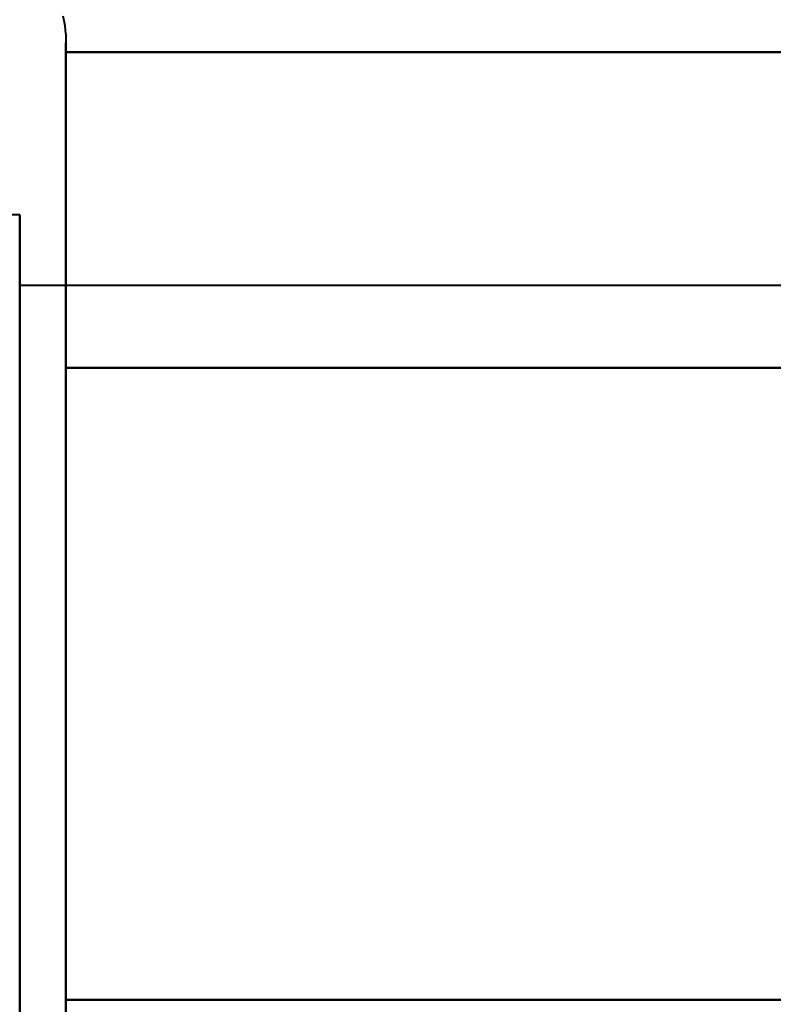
# Model space of a CAD drawing. Header units: millimetres. Extents: x -852 to 852, y -1321 to 592.
# Tile 20 of 111: x -686.5 to -681.68, y -392.05 to -385.75. Entities that reach past the tile are written whole.
import ezdxf

# ---------------------------------------------------------------- set-up
doc = ezdxf.new("R2010")
doc.units = ezdxf.units.MM
doc.layers.add('G-IMPT', color=8, linetype='Continuous', lineweight=40)

# ---------------------------------------------------------------- blocks, each defined once
blk = doc.blocks.new('NEXA 1500 CALQUES_dwg-769064-Niveau de réf_')
at = {"layer": 'G-IMPT'}
for p, q in [((-686.2043, -353.45), (-686.2043, -355.5)), ((-686.2043, -353.45), (-686.2043, -355.5)), ((-686.2043, -353.45), (-686.2043, -355.5)), ((-686.2043, -353.45), (-686.2043, -355.5)), ((-686.2043, -353.9993), (-686.2043, -359.6)), ((-686.2043, -353.9993), (-686.2043, -359.6)), ((-686.2043, -353.9993), (-686.2043, -359.6)), ((-686.2043, -353.9993), (-686.2043, -359.6)), ((-686.5, -354.55), (-687.7851, -354.55)), ((-686.5, -354.55), (-687.7851, -354.55)), ((-686.5, -354.55), (-686.5, -359.05)), ((-686.5, -356.05), (-686.5, -354.55)), ((-686.5, -356.05), (-686.5, -354.55)), ((-686.5, -354.55), (-686.5, -359.05)), ((-686.5, -360.1481), (-686.5, -354.55)), ((-686.5, -354.55), (-686.5, -359.05)), ((-686.5, -360.1481), (-686.5, -354.55)), ((-686.5, -354.55), (-686.5, -359.05)), ((-686.5, -360.55), (-686.5, -354.9519)), ((-686.5, -360.55), (-686.5, -354.9519)), ((-686.5, -359.05), (-686.5, -354.9519)), ((-686.5, -359.05), (-686.5, -354.9519)), ((-674.6111, -355.0018), (-686.5, -355.0018)), ((-674.6111, -355.0018), (-686.5, -355.0018)), ((-674.6111, -355.0018), (-686.5, -355.0018)), ((-674.6111, -355.0018), (-686.5, -355.0018)), ((-686.5, -355.0018), (-686.5, -358.8241)), ((-686.5, -358.8241), (-686.5, -355.0018)), ((-686.5, -358.8241), (-686.5, -355.0018)), ((-686.5, -355.0018), (-686.5, -358.8241)), ((-686.5, -358.8241), (-686.5, -355.0018)), ((-686.5, -355.0018), (-686.5, -358.8241)), ((-686.5, -358.8241), (-686.5, -355.0018)), ((-686.5, -355.0018), (-686.5, -358.8241)), ((-686.2043, -355.5), (-686.2043, -361.65)), ((-686.2043, -355.5), (-686.2043, -361.65)), ((-686.2043, -355.5), (-686.2043, -361.65)), ((-686.2043, -355.5), (-686.2043, -361.65)), ((-686.5, -356.05), (-686.5, -360.55)), ((-686.5, -360.1481), (-686.5, -356.05)), ((-686.5, -360.1481), (-686.5, -356.05)), ((-686.5, -356.05), (-686.5, -360.55)), ((-686.5, -356.05), (-686.5, -360.55)), ((-686.5, -356.05), (-686.5, -360.55)), ((-686.5, -356.2759), (-686.5, -360.0982)), ((-686.5, -360.0982), (-686.5, -356.2759)), ((-686.5, -360.0982), (-686.5, -356.2759)), ((-686.5, -356.2759), (-686.5, -360.0982)), ((-686.5, -360.0982), (-686.5, -356.2759)), ((-686.5, -356.2759), (-686.5, -360.0982)), ((-686.5, -360.0982), (-686.5, -356.2759)), ((-686.5, -356.2759), (-686.5, -360.0982)), ((-686.5, -360.55), (-686.5, -359.05)), ((-686.5, -360.55), (-686.5, -359.05))]:
    blk.add_line(p, q, dxfattribs=at)
at = {"layer": 'G-IMPT', "flags": 128}
for points in [[(-686.2236, -353.2763), (-686.2173, -353.3073), (-686.2122, -353.3385), (-686.2084, -353.3698), (-686.2058, -353.4013), (-686.2045, -353.4329), (-686.2043, -353.45)], [(-686.2236, -353.2763), (-686.2173, -353.3073), (-686.2122, -353.3385), (-686.2084, -353.3698), (-686.2058, -353.4013), (-686.2045, -353.4329), (-686.2043, -353.45)], [(-686.2236, -353.2763), (-686.2173, -353.3073), (-686.2122, -353.3385), (-686.2084, -353.3698), (-686.2058, -353.4013), (-686.2045, -353.4329), (-686.2043, -353.45)], [(-686.2236, -353.2763), (-686.2173, -353.3073), (-686.2122, -353.3385), (-686.2084, -353.3698), (-686.2058, -353.4013), (-686.2045, -353.4329), (-686.2043, -353.45)], [(-686.2043, -353.45), (-686.2043, -353.4533), (-686.2043, -353.4631), (-686.2043, -353.4795), (-686.2043, -353.5024), (-686.2043, -353.5317), (-686.2043, -353.5675), (-686.2043, -353.6097), (-686.2043, -353.6581), (-686.2043, -353.7128), (-686.2043, -353.7736), (-686.2043, -353.8405), (-686.2043, -353.9133), (-686.2043, -353.9919), (-686.2043, -354.0763), (-686.2043, -354.1661), (-686.2043, -354.2614), (-686.2043, -354.362), (-686.2043, -354.4676), (-686.2043, -354.5782), (-686.2043, -354.6935), (-686.2043, -354.8134), (-686.2043, -354.9377), (-686.2043, -355.0661), (-686.2043, -355.1986), (-686.2043, -355.3348), (-686.2043, -355.4745), (-686.2043, -355.6176), (-686.2043, -355.7637), (-686.2043, -355.9127), (-686.2043, -356.0643), (-686.2043, -356.2183), (-686.2043, -356.3745), (-686.2043, -356.5325), (-686.2043, -356.6921), (-686.2043, -356.8531), (-686.2043, -357.0153), (-686.2043, -357.1782), (-686.2043, -357.3418), (-686.2043, -357.5057), (-686.2043, -357.6697), (-686.2043, -357.8335), (-686.2043, -357.9968), (-686.2043, -358.1595), (-686.2043, -358.3211), (-686.2043, -358.4815), (-686.2043, -358.6405), (-686.2043, -358.7976), (-686.2043, -358.9528), (-686.2043, -359.1058), (-686.2043, -359.2562), (-686.2043, -359.4039), (-686.2043, -359.5487), (-686.2043, -359.6)], [(-686.2043, -353.45), (-686.2043, -353.4533), (-686.2043, -353.4631), (-686.2043, -353.4795), (-686.2043, -353.5024), (-686.2043, -353.5317), (-686.2043, -353.5675), (-686.2043, -353.6097), (-686.2043, -353.6581), (-686.2043, -353.7128), (-686.2043, -353.7736), (-686.2043, -353.8405), (-686.2043, -353.9133), (-686.2043, -353.9919), (-686.2043, -354.0763), (-686.2043, -354.1661), (-686.2043, -354.2614), (-686.2043, -354.362), (-686.2043, -354.4676), (-686.2043, -354.5782), (-686.2043, -354.6935), (-686.2043, -354.8134), (-686.2043, -354.9377), (-686.2043, -355.0661), (-686.2043, -355.1986), (-686.2043, -355.3348), (-686.2043, -355.4745), (-686.2043, -355.5)], [(-686.2043, -359.6), (-686.2043, -359.4564), (-686.2043, -359.3097), (-686.2043, -359.1602), (-686.2043, -359.0081), (-686.2043, -358.8537), (-686.2043, -358.6972), (-686.2043, -358.5389), (-686.2043, -358.379), (-686.2043, -358.2178), (-686.2043, -358.0555), (-686.2043, -357.8924), (-686.2043, -357.7287), (-686.2043, -357.5648), (-686.2043, -357.4008), (-686.2043, -357.2371), (-686.2043, -357.0738), (-686.2043, -356.9114), (-686.2043, -356.7499), (-686.2043, -356.5898), (-686.2043, -356.4311), (-686.2043, -356.2743), (-686.2043, -356.1195), (-686.2043, -355.967), (-686.2043, -355.817), (-686.2043, -355.6698), (-686.2043, -355.5256), (-686.2043, -355.3847), (-686.2043, -355.2472), (-686.2043, -355.1133), (-686.2043, -354.9834), (-686.2043, -354.8576), (-686.2043, -354.7361), (-686.2043, -354.6191), (-686.2043, -354.5068), (-686.2043, -354.3994), (-686.2043, -354.297), (-686.2043, -354.1998), (-686.2043, -354.108), (-686.2043, -354.0216), (-686.2043, -353.941), (-686.2043, -353.866), (-686.2043, -353.797), (-686.2043, -353.734), (-686.2043, -353.6771), (-686.2043, -353.6264), (-686.2043, -353.582), (-686.2043, -353.5439), (-686.2043, -353.5122), (-686.2043, -353.487), (-686.2043, -353.4683), (-686.2043, -353.4561), (-686.2043, -353.4504), (-686.2043, -353.45)], [(-686.2043, -353.45), (-686.2043, -353.4533), (-686.2043, -353.4631), (-686.2043, -353.4795), (-686.2043, -353.5024), (-686.2043, -353.5317), (-686.2043, -353.5675), (-686.2043, -353.6097), (-686.2043, -353.6581), (-686.2043, -353.7128), (-686.2043, -353.7736), (-686.2043, -353.8405), (-686.2043, -353.9133), (-686.2043, -353.9919), (-686.2043, -354.0763), (-686.2043, -354.1661), (-686.2043, -354.2614), (-686.2043, -354.362), (-686.2043, -354.4676), (-686.2043, -354.5782), (-686.2043, -354.6935), (-686.2043, -354.8134), (-686.2043, -354.9377), (-686.2043, -355.0661), (-686.2043, -355.1986), (-686.2043, -355.3348), (-686.2043, -355.4745), (-686.2043, -355.6176), (-686.2043, -355.7637), (-686.2043, -355.9127), (-686.2043, -356.0643), (-686.2043, -356.2183), (-686.2043, -356.3745), (-686.2043, -356.5325), (-686.2043, -356.6921), (-686.2043, -356.8531), (-686.2043, -357.0153), (-686.2043, -357.1782), (-686.2043, -357.3418), (-686.2043, -357.5057), (-686.2043, -357.6697), (-686.2043, -357.8335), (-686.2043, -357.9968), (-686.2043, -358.1595), (-686.2043, -358.3211), (-686.2043, -358.4815), (-686.2043, -358.6405), (-686.2043, -358.7976), (-686.2043, -358.9528), (-686.2043, -359.1058), (-686.2043, -359.2562), (-686.2043, -359.4039), (-686.2043, -359.5487), (-686.2043, -359.6)], [(-686.2043, -353.45), (-686.2043, -353.4533), (-686.2043, -353.4631), (-686.2043, -353.4795), (-686.2043, -353.5024), (-686.2043, -353.5317), (-686.2043, -353.5675), (-686.2043, -353.6097), (-686.2043, -353.6581), (-686.2043, -353.7128), (-686.2043, -353.7736), (-686.2043, -353.8405), (-686.2043, -353.9133), (-686.2043, -353.9919), (-686.2043, -354.0763), (-686.2043, -354.1661), (-686.2043, -354.2614), (-686.2043, -354.362), (-686.2043, -354.4676), (-686.2043, -354.5782), (-686.2043, -354.6935), (-686.2043, -354.8134), (-686.2043, -354.9377), (-686.2043, -355.0661), (-686.2043, -355.1986), (-686.2043, -355.3348), (-686.2043, -355.4745), (-686.2043, -355.5)], [(-686.2043, -359.6), (-686.2043, -359.4564), (-686.2043, -359.3097), (-686.2043, -359.1602), (-686.2043, -359.0081), (-686.2043, -358.8537), (-686.2043, -358.6972), (-686.2043, -358.5389), (-686.2043, -358.379), (-686.2043, -358.2178), (-686.2043, -358.0555), (-686.2043, -357.8924), (-686.2043, -357.7287), (-686.2043, -357.5648), (-686.2043, -357.4008), (-686.2043, -357.2371), (-686.2043, -357.0738), (-686.2043, -356.9114), (-686.2043, -356.7499), (-686.2043, -356.5898), (-686.2043, -356.4311), (-686.2043, -356.2743), (-686.2043, -356.1195), (-686.2043, -355.967), (-686.2043, -355.817), (-686.2043, -355.6698), (-686.2043, -355.5256), (-686.2043, -355.3847), (-686.2043, -355.2472), (-686.2043, -355.1133), (-686.2043, -354.9834), (-686.2043, -354.8576), (-686.2043, -354.7361), (-686.2043, -354.6191), (-686.2043, -354.5068), (-686.2043, -354.3994), (-686.2043, -354.297), (-686.2043, -354.1998), (-686.2043, -354.108), (-686.2043, -354.0216), (-686.2043, -353.941), (-686.2043, -353.866), (-686.2043, -353.797), (-686.2043, -353.734), (-686.2043, -353.6771), (-686.2043, -353.6264), (-686.2043, -353.582), (-686.2043, -353.5439), (-686.2043, -353.5122), (-686.2043, -353.487), (-686.2043, -353.4683), (-686.2043, -353.4561), (-686.2043, -353.4504), (-686.2043, -353.45)], [(-686.2043, -355.5), (-686.2043, -355.3596), (-686.2043, -355.2228), (-686.2043, -355.0897), (-686.2043, -354.9605), (-686.2043, -354.8354), (-686.2043, -354.7147), (-686.2043, -354.5986), (-686.2043, -354.4871), (-686.2043, -354.3806), (-686.2043, -354.2791), (-686.2043, -354.1829), (-686.2043, -354.092), (-686.2043, -354.0067), (-686.2043, -353.927), (-686.2043, -353.8532), (-686.2043, -353.7852), (-686.2043, -353.7233), (-686.2043, -353.6675), (-686.2043, -353.6179), (-686.2043, -353.5746), (-686.2043, -353.5377), (-686.2043, -353.5072), (-686.2043, -353.4831), (-686.2043, -353.4656), (-686.2043, -353.4546), (-686.2043, -353.4501)], [(-686.2043, -355.5), (-686.2043, -355.3596), (-686.2043, -355.2228), (-686.2043, -355.0897), (-686.2043, -354.9605), (-686.2043, -354.8354), (-686.2043, -354.7147), (-686.2043, -354.5986), (-686.2043, -354.4871), (-686.2043, -354.3806), (-686.2043, -354.2791), (-686.2043, -354.1829), (-686.2043, -354.092), (-686.2043, -354.0067), (-686.2043, -353.927), (-686.2043, -353.8532), (-686.2043, -353.7852), (-686.2043, -353.7233), (-686.2043, -353.6675), (-686.2043, -353.6179), (-686.2043, -353.5746), (-686.2043, -353.5377), (-686.2043, -353.5072), (-686.2043, -353.4831), (-686.2043, -353.4656), (-686.2043, -353.4546), (-686.2043, -353.4501)], [(-686.2043, -355.5293), (-686.2043, -355.0241), (-686.2043, -354.5189), (-686.2043, -354.0137), (-686.2043, -353.5085)], [(-686.2043, -353.5085), (-683.7043, -353.5085), (-681.2043, -353.5085), (-678.7043, -353.5085), (-676.2043, -353.5085)], [(-676.2043, -353.5085), (-678.7043, -353.5085), (-681.2043, -353.5085), (-683.7043, -353.5085), (-686.2043, -353.5085)], [(-686.2043, -353.5085), (-686.2043, -354.0137), (-686.2043, -354.5189), (-686.2043, -355.0241), (-686.2043, -355.5293)], [(-686.2043, -355.5293), (-686.2043, -355.0241), (-686.2043, -354.5189), (-686.2043, -354.0137), (-686.2043, -353.5085)], [(-686.2043, -353.5085), (-683.7043, -353.5085), (-681.2043, -353.5085), (-678.7043, -353.5085), (-676.2043, -353.5085)], [(-676.2043, -353.5085), (-678.7043, -353.5085), (-681.2043, -353.5085), (-683.7043, -353.5085), (-686.2043, -353.5085)], [(-686.2043, -353.5085), (-686.2043, -354.0137), (-686.2043, -354.5189), (-686.2043, -355.0241), (-686.2043, -355.5293)], [(-686.2043, -355.5293), (-686.2043, -355.0241), (-686.2043, -354.5189), (-686.2043, -354.0137), (-686.2043, -353.5085)], [(-686.2043, -353.5085), (-683.7043, -353.5085), (-681.2043, -353.5085), (-678.7043, -353.5085), (-676.2043, -353.5085)], [(-676.2043, -353.5085), (-678.7043, -353.5085), (-681.2043, -353.5085), (-683.7043, -353.5085), (-686.2043, -353.5085)], [(-686.2043, -353.5085), (-686.2043, -354.0137), (-686.2043, -354.5189), (-686.2043, -355.0241), (-686.2043, -355.5293)], [(-686.2043, -355.5293), (-686.2043, -355.0241), (-686.2043, -354.5189), (-686.2043, -354.0137), (-686.2043, -353.5085)], [(-686.2043, -353.5085), (-683.7043, -353.5085), (-681.2043, -353.5085), (-678.7043, -353.5085), (-676.2043, -353.5085)], [(-676.2043, -353.5085), (-678.7043, -353.5085), (-681.2043, -353.5085), (-683.7043, -353.5085), (-686.2043, -353.5085)], [(-686.2043, -353.5085), (-686.2043, -354.0137), (-686.2043, -354.5189), (-686.2043, -355.0241), (-686.2043, -355.5293)], [(-686.2043, -359.6255), (-686.2043, -359.4824), (-686.2043, -359.3363), (-686.2043, -359.1873), (-686.2043, -359.0357), (-686.2043, -358.8817), (-686.2043, -358.7255), (-686.2043, -358.5675), (-686.2043, -358.4079), (-686.2043, -358.2469), (-686.2043, -358.0847), (-686.2043, -357.9218), (-686.2043, -357.7582), (-686.2043, -357.5943), (-686.2043, -357.4303), (-686.2043, -357.2665), (-686.2043, -357.1032), (-686.2043, -356.9405), (-686.2043, -356.7789), (-686.2043, -356.6185), (-686.2043, -356.4595), (-686.2043, -356.3024), (-686.2043, -356.1472), (-686.2043, -355.9942), (-686.2043, -355.8438), (-686.2043, -355.6961), (-686.2043, -355.5513), (-686.2043, -355.5)], [(-686.2043, -355.5), (-686.2043, -355.6436), (-686.2043, -355.7903), (-686.2043, -355.9398), (-686.2043, -356.0919), (-686.2043, -356.2463), (-686.2043, -356.4028), (-686.2043, -356.5611), (-686.2043, -356.721), (-686.2043, -356.8822), (-686.2043, -357.0445), (-686.2043, -357.2076), (-686.2043, -357.3713), (-686.2043, -357.5352), (-686.2043, -357.6992), (-686.2043, -357.8629), (-686.2043, -358.0262), (-686.2043, -358.1886), (-686.2043, -358.3501), (-686.2043, -358.5102), (-686.2043, -358.6689), (-686.2043, -358.8257), (-686.2043, -358.9805), (-686.2043, -359.133), (-686.2043, -359.283), (-686.2043, -359.4302), (-686.2043, -359.5744), (-686.2043, -359.7153)], [(-686.2043, -359.6255), (-686.2043, -359.4824), (-686.2043, -359.3363), (-686.2043, -359.1873), (-686.2043, -359.0357), (-686.2043, -358.8817), (-686.2043, -358.7255), (-686.2043, -358.5675), (-686.2043, -358.4079), (-686.2043, -358.2469), (-686.2043, -358.0847), (-686.2043, -357.9218), (-686.2043, -357.7582), (-686.2043, -357.5943), (-686.2043, -357.4303), (-686.2043, -357.2665), (-686.2043, -357.1032), (-686.2043, -356.9405), (-686.2043, -356.7789), (-686.2043, -356.6185), (-686.2043, -356.4595), (-686.2043, -356.3024), (-686.2043, -356.1472), (-686.2043, -355.9942), (-686.2043, -355.8438), (-686.2043, -355.6961), (-686.2043, -355.5513), (-686.2043, -355.5)], [(-686.2043, -355.5), (-686.2043, -355.6436), (-686.2043, -355.7903), (-686.2043, -355.9398), (-686.2043, -356.0919), (-686.2043, -356.2463), (-686.2043, -356.4028), (-686.2043, -356.5611), (-686.2043, -356.721), (-686.2043, -356.8822), (-686.2043, -357.0445), (-686.2043, -357.2076), (-686.2043, -357.3713), (-686.2043, -357.5352), (-686.2043, -357.6992), (-686.2043, -357.8629), (-686.2043, -358.0262), (-686.2043, -358.1886), (-686.2043, -358.3501), (-686.2043, -358.5102), (-686.2043, -358.6689), (-686.2043, -358.8257), (-686.2043, -358.9805), (-686.2043, -359.133), (-686.2043, -359.283), (-686.2043, -359.4302), (-686.2043, -359.5744), (-686.2043, -359.7153)], [(-686.2043, -359.5707), (-686.2043, -358.5604), (-686.2043, -357.55), (-686.2043, -356.5396), (-686.2043, -355.5293)], [(-686.2043, -355.5293), (-683.7043, -355.5293), (-681.2043, -355.5293), (-678.7043, -355.5293), (-676.2043, -355.5293)], [(-676.2043, -355.5293), (-678.7043, -355.5293), (-681.2043, -355.5293), (-683.7043, -355.5293), (-686.2043, -355.5293)], [(-686.2043, -355.5293), (-683.7043, -355.5293), (-681.2043, -355.5293), (-678.7043, -355.5293), (-676.2043, -355.5293)], [(-676.2043, -355.5293), (-678.7043, -355.5293), (-681.2043, -355.5293), (-683.7043, -355.5293), (-686.2043, -355.5293)], [(-686.2043, -355.5293), (-686.2043, -356.5396), (-686.2043, -357.55), (-686.2043, -358.5604), (-686.2043, -359.5707)], [(-686.2043, -359.5707), (-686.2043, -358.5604), (-686.2043, -357.55), (-686.2043, -356.5396), (-686.2043, -355.5293)], [(-686.2043, -355.5293), (-683.7043, -355.5293), (-681.2043, -355.5293), (-678.7043, -355.5293), (-676.2043, -355.5293)], [(-676.2043, -355.5293), (-678.7043, -355.5293), (-681.2043, -355.5293), (-683.7043, -355.5293), (-686.2043, -355.5293)], [(-686.2043, -355.5293), (-683.7043, -355.5293), (-681.2043, -355.5293), (-678.7043, -355.5293), (-676.2043, -355.5293)], [(-676.2043, -355.5293), (-678.7043, -355.5293), (-681.2043, -355.5293), (-683.7043, -355.5293), (-686.2043, -355.5293)], [(-686.2043, -355.5293), (-686.2043, -356.5396), (-686.2043, -357.55), (-686.2043, -358.5604), (-686.2043, -359.5707)], [(-686.2043, -359.5707), (-686.2043, -358.5604), (-686.2043, -357.55), (-686.2043, -356.5396), (-686.2043, -355.5293)], [(-686.2043, -355.5293), (-683.7043, -355.5293), (-681.2043, -355.5293), (-678.7043, -355.5293), (-676.2043, -355.5293)], [(-676.2043, -355.5293), (-678.7043, -355.5293), (-681.2043, -355.5293), (-683.7043, -355.5293), (-686.2043, -355.5293)], [(-686.2043, -355.5293), (-683.7043, -355.5293), (-681.2043, -355.5293), (-678.7043, -355.5293), (-676.2043, -355.5293)], [(-676.2043, -355.5293), (-678.7043, -355.5293), (-681.2043, -355.5293), (-683.7043, -355.5293), (-686.2043, -355.5293)], [(-686.2043, -355.5293), (-686.2043, -356.5396), (-686.2043, -357.55), (-686.2043, -358.5604), (-686.2043, -359.5707)], [(-686.2043, -359.5707), (-686.2043, -358.5604), (-686.2043, -357.55), (-686.2043, -356.5396), (-686.2043, -355.5293)], [(-686.2043, -355.5293), (-683.7043, -355.5293), (-681.2043, -355.5293), (-678.7043, -355.5293), (-676.2043, -355.5293)], [(-676.2043, -355.5293), (-678.7043, -355.5293), (-681.2043, -355.5293), (-683.7043, -355.5293), (-686.2043, -355.5293)], [(-686.2043, -355.5293), (-683.7043, -355.5293), (-681.2043, -355.5293), (-678.7043, -355.5293), (-676.2043, -355.5293)], [(-676.2043, -355.5293), (-678.7043, -355.5293), (-681.2043, -355.5293), (-683.7043, -355.5293), (-686.2043, -355.5293)], [(-686.2043, -355.5293), (-686.2043, -356.5396), (-686.2043, -357.55), (-686.2043, -358.5604), (-686.2043, -359.5707)], [(-686.2043, -361.5915), (-686.2043, -361.0863), (-686.2043, -360.5811), (-686.2043, -360.0759), (-686.2043, -359.5707)], [(-686.2043, -359.5707), (-683.7043, -359.5707), (-681.2043, -359.5707), (-678.7043, -359.5707), (-676.2043, -359.5707)], [(-676.2043, -359.5707), (-678.7043, -359.5707), (-681.2043, -359.5707), (-683.7043, -359.5707), (-686.2043, -359.5707)], [(-686.2043, -359.5707), (-683.7043, -359.5707), (-681.2043, -359.5707), (-678.7043, -359.5707), (-676.2043, -359.5707)], [(-676.2043, -359.5707), (-678.7043, -359.5707), (-681.2043, -359.5707), (-683.7043, -359.5707), (-686.2043, -359.5707)], [(-686.2043, -359.5707), (-686.2043, -360.0759), (-686.2043, -360.5811), (-686.2043, -361.0863), (-686.2043, -361.5915)], [(-676.2043, -359.5707), (-678.7043, -359.5707), (-681.2043, -359.5707), (-683.7043, -359.5707), (-686.2043, -359.5707)], [(-686.2043, -359.5707), (-683.7043, -359.5707), (-681.2043, -359.5707), (-678.7043, -359.5707), (-676.2043, -359.5707)], [(-676.2043, -359.5707), (-678.7043, -359.5707), (-681.2043, -359.5707), (-683.7043, -359.5707), (-686.2043, -359.5707)], [(-686.2043, -359.5707), (-686.2043, -360.0759), (-686.2043, -360.5811), (-686.2043, -361.0863), (-686.2043, -361.5915)], [(-686.2043, -361.5915), (-686.2043, -361.0863), (-686.2043, -360.5811), (-686.2043, -360.0759), (-686.2043, -359.5707)], [(-686.2043, -359.5707), (-683.7043, -359.5707), (-681.2043, -359.5707), (-678.7043, -359.5707), (-676.2043, -359.5707)], [(-686.2043, -361.5915), (-686.2043, -361.0863), (-686.2043, -360.5811), (-686.2043, -360.0759), (-686.2043, -359.5707)], [(-686.2043, -359.5707), (-683.7043, -359.5707), (-681.2043, -359.5707), (-678.7043, -359.5707), (-676.2043, -359.5707)], [(-676.2043, -359.5707), (-678.7043, -359.5707), (-681.2043, -359.5707), (-683.7043, -359.5707), (-686.2043, -359.5707)], [(-686.2043, -359.5707), (-683.7043, -359.5707), (-681.2043, -359.5707), (-678.7043, -359.5707), (-676.2043, -359.5707)], [(-676.2043, -359.5707), (-678.7043, -359.5707), (-681.2043, -359.5707), (-683.7043, -359.5707), (-686.2043, -359.5707)], [(-686.2043, -359.5707), (-686.2043, -360.0759), (-686.2043, -360.5811), (-686.2043, -361.0863), (-686.2043, -361.5915)], [(-676.2043, -359.5707), (-678.7043, -359.5707), (-681.2043, -359.5707), (-683.7043, -359.5707), (-686.2043, -359.5707)], [(-686.2043, -359.5707), (-683.7043, -359.5707), (-681.2043, -359.5707), (-678.7043, -359.5707), (-676.2043, -359.5707)], [(-676.2043, -359.5707), (-678.7043, -359.5707), (-681.2043, -359.5707), (-683.7043, -359.5707), (-686.2043, -359.5707)], [(-686.2043, -359.5707), (-686.2043, -360.0759), (-686.2043, -360.5811), (-686.2043, -361.0863), (-686.2043, -361.5915)], [(-686.2043, -361.5915), (-686.2043, -361.0863), (-686.2043, -360.5811), (-686.2043, -360.0759), (-686.2043, -359.5707)], [(-686.2043, -359.5707), (-683.7043, -359.5707), (-681.2043, -359.5707), (-678.7043, -359.5707), (-676.2043, -359.5707)], [(-686.2043, -359.6), (-686.2043, -359.7404)], [(-686.2043, -359.6255), (-686.2043, -359.6)], [(-686.2043, -359.6255), (-686.2043, -359.6)]]:
    blk.add_lwpolyline(points, dxfattribs=at)

msp = doc.modelspace()

# ---------------------------------------------------------------- block references
at = {"layer": 'G-IMPT'}
msp.add_blockref('NEXA 1500 CALQUES_dwg-769064-Niveau de réf_', (0, -32.45), dxfattribs=at)

doc.saveas('drawing.dxf')
